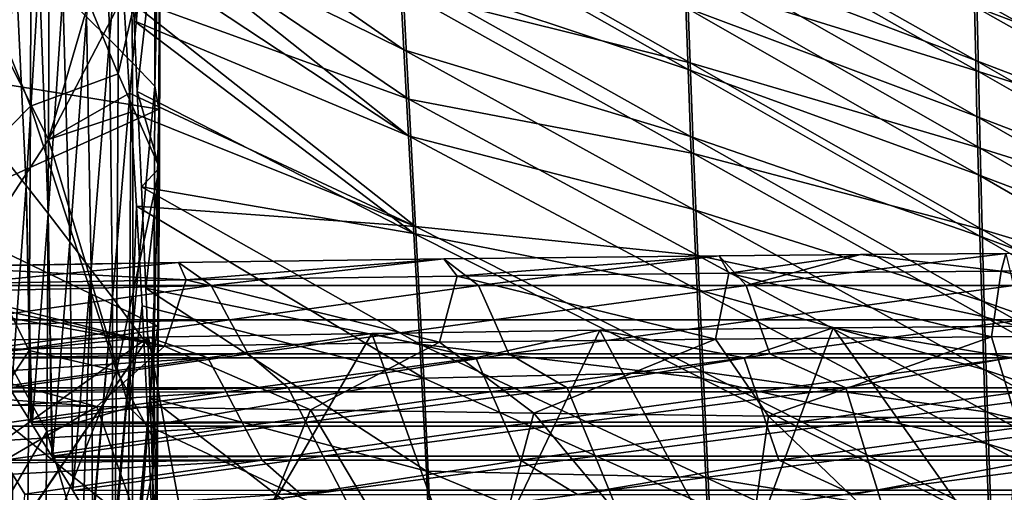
# Model space of a CAD drawing. Header units: millimetres. Extents: x -350 to 350, y 0 to 877.
# Tile 34 of 63: x -242 to -99, y 423 to 491. Entities that reach past the tile are written whole.
import ezdxf

# ---------------------------------------------------------------- set-up
doc = ezdxf.new("R2010")
doc.units = ezdxf.units.MM
doc.header["$LTSCALE"] = 41.718519
for name, color, linetype in [('1', 7, 'CONTINUOUS'), ('10', 7, 'CONTINUOUS'), ('2', 7, 'CONTINUOUS'), ('25', 7, 'CONTINUOUS'), ('26', 7, 'CONTINUOUS'), ('27', 7, 'CONTINUOUS'), ('28', 7, 'CONTINUOUS'), ('40', 7, 'CONTINUOUS'), ('44', 7, 'CONTINUOUS'), ('48', 7, 'CONTINUOUS'), ('6', 7, 'CONTINUOUS')]:
    doc.layers.add(name, color=color, linetype=linetype)

msp = doc.modelspace()

# ---------------------------------------------------------------- linework, layer by layer
at = {"layer": '1', "linetype": 'Continuous'}
for points in [[(-227.47, 526.69, -484.55), (-227.54, 483.62, -476.1), (-240.18, 514.36, -486.16), (-227.47, 526.69, -484.55)], [(-227.47, 526.69, -484.55), (-221.41, 510.29, -468.9), (-227.54, 483.62, -476.1), (-227.47, 526.69, -484.55)], [(-237.51, 516.38, -450.95), (-237.64, 474.05, -443.37), (-227.57, 508.58, -453.56), (-237.51, 516.38, -450.95)], [(-240.18, 514.36, -486.16), (-227.54, 483.62, -476.1), (-240.26, 478.9, -479.51), (-240.18, 514.36, -486.16)], [(-221.41, 510.29, -468.9), (-221.53, 469.94, -461.76), (-227.54, 483.62, -476.1), (-221.41, 510.29, -468.9)], [(-225.21, 491.31, -452.87), (-221.41, 510.29, -468.9), (-225.63, 501.24, -454.13), (-225.21, 491.31, -452.87)], [(-224.77, 481.04, -451.77), (-221.41, 510.29, -468.9), (-225.21, 491.31, -452.87), (-224.77, 481.04, -451.77)], [(-221.53, 469.94, -461.76), (-221.41, 510.29, -468.9), (-224.77, 481.04, -451.77), (-221.53, 469.94, -461.76)], [(-227.57, 508.58, -453.56), (-237.64, 474.05, -443.37), (-226.74, 494.99, -451.81), (-227.57, 508.58, -453.56)], [(-226.74, 494.99, -451.81), (-237.64, 474.05, -443.37), (-225.87, 480.8, -450.34), (-226.74, 494.99, -451.81)], [(-227.54, 483.62, -476.1), (-227.77, 440.41, -469.71), (-240.26, 478.9, -479.51), (-227.54, 483.62, -476.1)], [(-227.54, 483.62, -476.1), (-221.53, 469.94, -461.76), (-227.77, 440.41, -469.71), (-227.54, 483.62, -476.1)], [(-225.87, 480.8, -450.34), (-237.64, 474.05, -443.37), (-225.7, 478.03, -450.1), (-225.87, 480.8, -450.34)], [(-224.15, 467.19, -450.61), (-221.53, 469.94, -461.76), (-224.77, 481.04, -451.77), (-224.15, 467.19, -450.61)], [(-240.26, 478.9, -479.51), (-227.77, 440.41, -469.71), (-240.45, 443.35, -474.26), (-240.26, 478.9, -479.51)], [(-225.7, 478.03, -450.1), (-237.64, 474.05, -443.37), (-225.93, 435.07, -444.2), (-225.7, 478.03, -450.1)], [(-225.7, 478.03, -450.1), (-225.93, 435.07, -444.2), (-224.88, 464.37, -449.12), (-225.7, 478.03, -450.1)], [(-237.64, 474.05, -443.37), (-237.91, 431.59, -437.72), (-225.93, 435.07, -444.2), (-237.64, 474.05, -443.37)], [(-221.53, 469.94, -461.76), (-221.79, 429.46, -456.39), (-227.77, 440.41, -469.71), (-221.53, 469.94, -461.76)], [(-223.5, 452.43, -449.81), (-221.53, 469.94, -461.76), (-224.15, 467.19, -450.61), (-223.5, 452.43, -449.81)], [(-222.86, 436.46, -449.5), (-221.53, 469.94, -461.76), (-223.5, 452.43, -449.81), (-222.86, 436.46, -449.5)], [(-221.79, 429.46, -456.39), (-221.53, 469.94, -461.76), (-222.86, 436.46, -449.5), (-221.79, 429.46, -456.39)], [(-224.88, 464.37, -449.12), (-225.93, 435.07, -444.2), (-224.05, 449.87, -448.5), (-224.88, 464.37, -449.12)], [(-224.05, 449.87, -448.5), (-225.93, 435.07, -444.2), (-223.16, 432.39, -448.37), (-224.05, 449.87, -448.5)], [(-240.45, 443.35, -474.26), (-227.77, 440.41, -469.71), (-240.75, 407.7, -470.42), (-240.45, 443.35, -474.26)], [(-227.77, 440.41, -469.71), (-228.15, 397.06, -465.37), (-240.75, 407.7, -470.42), (-227.77, 440.41, -469.71)], [(-227.77, 440.41, -469.71), (-221.79, 429.46, -456.39), (-228.15, 397.06, -465.37), (-227.77, 440.41, -469.71)], [(-222.3, 418.75, -449.88), (-221.79, 429.46, -456.39), (-222.86, 436.46, -449.5), (-222.3, 418.75, -449.88)], [(-225.93, 435.07, -444.2), (-237.91, 431.59, -437.72), (-226.33, 392.14, -440.25), (-225.93, 435.07, -444.2)], [(-225.93, 435.07, -444.2), (-226.33, 392.14, -440.25), (-223.16, 432.39, -448.37), (-225.93, 435.07, -444.2)], [(-237.91, 431.59, -437.72), (-238.33, 388.98, -433.98), (-226.33, 392.14, -440.25), (-237.91, 431.59, -437.72)], [(-223.16, 432.39, -448.37), (-226.33, 392.14, -440.25), (-222.4, 412.61, -449.12), (-223.16, 432.39, -448.37)], [(-221.79, 429.46, -456.39), (-222.16, 388.87, -452.46), (-228.15, 397.06, -465.37), (-221.79, 429.46, -456.39)], [(-222.07, 404.51, -450.79), (-221.79, 429.46, -456.39), (-222.3, 418.75, -449.88), (-222.07, 404.51, -450.79)], [(-222.16, 388.87, -452.46), (-221.79, 429.46, -456.39), (-222.07, 404.51, -450.79), (-222.16, 388.87, -452.46)]]:
    msp.add_3dface(points, dxfattribs=at)
at = {"layer": '10', "linetype": 'Continuous'}
for points in [[(-225.85, 506.85, -454.92), (-226.17, 515.04, -456.18), (-185.96, 487.08, -463.98), (-225.85, 506.85, -454.92)], [(-185.96, 487.08, -463.98), (-226.17, 515.04, -456.18), (-186.54, 498.25, -465.54), (-185.96, 487.08, -463.98)], [(-145.27, 501.72, -476.46), (-145.53, 509.68, -477.82), (-102.8, 485.56, -481.77), (-145.27, 501.72, -476.46)], [(-102.8, 485.56, -481.77), (-145.53, 509.68, -477.82), (-102.96, 493.41, -483.01), (-102.8, 485.56, -481.77)], [(-186.54, 498.25, -465.54), (-187.04, 508.31, -467.11), (-144.64, 484.22, -473.74), (-186.54, 498.25, -465.54)], [(-144.64, 484.22, -473.74), (-187.04, 508.31, -467.11), (-144.97, 493.26, -475.1), (-144.64, 484.22, -473.74)], [(-103.11, 501.02, -484.27), (-103.25, 508.4, -485.55), (-60.27, 485.08, -486.92), (-103.11, 501.02, -484.27)], [(-60.27, 485.08, -486.92), (-103.25, 508.4, -485.55), (-60.34, 492.82, -488.15), (-60.27, 485.08, -486.92)], [(-225.63, 501.24, -454.13), (-225.85, 506.85, -454.92), (-185.3, 474.57, -462.46), (-225.63, 501.24, -454.13)], [(-185.3, 474.57, -462.46), (-225.85, 506.85, -454.92), (-185.96, 487.08, -463.98), (-185.3, 474.57, -462.46)], [(-144.97, 493.26, -475.1), (-145.27, 501.72, -476.46), (-102.61, 477.41, -480.55), (-144.97, 493.26, -475.1)], [(-102.61, 477.41, -480.55), (-145.27, 501.72, -476.46), (-102.8, 485.56, -481.77), (-102.61, 477.41, -480.55)], [(-225.21, 491.31, -452.87), (-225.63, 501.24, -454.13), (-185.3, 474.57, -462.46), (-225.21, 491.31, -452.87)], [(-102.96, 493.41, -483.01), (-103.11, 501.02, -484.27), (-60.19, 477.23, -485.74), (-102.96, 493.41, -483.01)], [(-60.19, 477.23, -485.74), (-103.11, 501.02, -484.27), (-60.27, 485.08, -486.92), (-60.19, 477.23, -485.74)], [(-185.96, 487.08, -463.98), (-186.54, 498.25, -465.54), (-144.26, 474.48, -472.39), (-185.96, 487.08, -463.98)], [(-144.26, 474.48, -472.39), (-186.54, 498.25, -465.54), (-144.64, 484.22, -473.74), (-144.26, 474.48, -472.39)], [(-144.64, 484.22, -473.74), (-144.97, 493.26, -475.1), (-102.41, 468.92, -479.36), (-144.64, 484.22, -473.74)], [(-102.41, 468.92, -479.36), (-144.97, 493.26, -475.1), (-102.61, 477.41, -480.55), (-102.41, 468.92, -479.36)], [(-102.8, 485.56, -481.77), (-102.96, 493.41, -483.01), (-60.11, 469.25, -484.59), (-102.8, 485.56, -481.77)], [(-60.11, 469.25, -484.59), (-102.96, 493.41, -483.01), (-60.19, 477.23, -485.74), (-60.11, 469.25, -484.59)], [(-224.77, 481.04, -451.77), (-225.21, 491.31, -452.87), (-184.53, 460.41, -461.05), (-224.77, 481.04, -451.77)], [(-184.53, 460.41, -461.05), (-225.21, 491.31, -452.87), (-185.3, 474.57, -462.46), (-184.53, 460.41, -461.05)], [(-185.3, 474.57, -462.46), (-185.96, 487.08, -463.98), (-143.82, 463.88, -471.06), (-185.3, 474.57, -462.46)], [(-143.82, 463.88, -471.06), (-185.96, 487.08, -463.98), (-144.26, 474.48, -472.39), (-143.82, 463.88, -471.06)], [(-102.61, 477.41, -480.55), (-102.8, 485.56, -481.77), (-60.01, 461.12, -483.49), (-102.61, 477.41, -480.55)], [(-60.01, 461.12, -483.49), (-102.8, 485.56, -481.77), (-60.11, 469.25, -484.59), (-60.01, 461.12, -483.49)], [(-144.26, 474.48, -472.39), (-144.64, 484.22, -473.74), (-102.18, 460.01, -478.19), (-144.26, 474.48, -472.39)], [(-102.18, 460.01, -478.19), (-144.64, 484.22, -473.74), (-102.41, 468.92, -479.36), (-102.18, 460.01, -478.19)], [(-224.15, 467.19, -450.61), (-224.77, 481.04, -451.77), (-184.53, 460.41, -461.05), (-224.15, 467.19, -450.61)], [(-102.41, 468.92, -479.36), (-102.61, 477.41, -480.55), (-59.9, 452.82, -482.44), (-102.41, 468.92, -479.36)], [(-59.9, 452.82, -482.44), (-102.61, 477.41, -480.55), (-60.01, 461.12, -483.49), (-59.9, 452.82, -482.44)], [(-184.53, 460.41, -461.05), (-185.3, 474.57, -462.46), (-143.31, 452.24, -469.78), (-184.53, 460.41, -461.05)], [(-143.31, 452.24, -469.78), (-185.3, 474.57, -462.46), (-143.82, 463.88, -471.06), (-143.31, 452.24, -469.78)], [(-143.82, 463.88, -471.06), (-144.26, 474.48, -472.39), (-101.91, 450.6, -477.06), (-143.82, 463.88, -471.06)], [(-101.91, 450.6, -477.06), (-144.26, 474.48, -472.39), (-102.18, 460.01, -478.19), (-101.91, 450.6, -477.06)], [(-102.18, 460.01, -478.19), (-102.41, 468.92, -479.36), (-59.79, 444.31, -481.43), (-102.18, 460.01, -478.19)], [(-59.79, 444.31, -481.43), (-102.41, 468.92, -479.36), (-59.9, 452.82, -482.44), (-59.79, 444.31, -481.43)], [(-223.5, 452.43, -449.81), (-224.15, 467.19, -450.61), (-183.65, 444.27, -459.87), (-223.5, 452.43, -449.81)], [(-183.65, 444.27, -459.87), (-224.15, 467.19, -450.61), (-184.53, 460.41, -461.05), (-183.65, 444.27, -459.87)], [(-143.31, 452.24, -469.78), (-143.82, 463.88, -471.06), (-101.6, 440.59, -475.96), (-143.31, 452.24, -469.78)], [(-101.6, 440.59, -475.96), (-143.82, 463.88, -471.06), (-101.91, 450.6, -477.06), (-101.6, 440.59, -475.96)], [(-183.65, 444.27, -459.87), (-184.53, 460.41, -461.05), (-142.72, 439.33, -468.59), (-183.65, 444.27, -459.87)], [(-142.72, 439.33, -468.59), (-184.53, 460.41, -461.05), (-143.31, 452.24, -469.78), (-142.72, 439.33, -468.59)], [(-101.91, 450.6, -477.06), (-102.18, 460.01, -478.19), (-59.65, 435.56, -480.46), (-101.91, 450.6, -477.06)], [(-59.65, 435.56, -480.46), (-102.18, 460.01, -478.19), (-59.79, 444.31, -481.43), (-59.65, 435.56, -480.46)], [(-222.86, 436.46, -449.5), (-223.5, 452.43, -449.81), (-182.69, 425.83, -459.14), (-222.86, 436.46, -449.5)], [(-182.69, 425.83, -459.14), (-223.5, 452.43, -449.81), (-183.65, 444.27, -459.87), (-182.69, 425.83, -459.14)], [(-142.72, 439.33, -468.59), (-143.31, 452.24, -469.78), (-101.25, 429.85, -474.92), (-142.72, 439.33, -468.59)], [(-101.25, 429.85, -474.92), (-143.31, 452.24, -469.78), (-101.6, 440.59, -475.96), (-101.25, 429.85, -474.92)], [(-101.6, 440.59, -475.96), (-101.91, 450.6, -477.06), (-59.5, 426.52, -479.55), (-101.6, 440.59, -475.96)], [(-59.5, 426.52, -479.55), (-101.91, 450.6, -477.06), (-59.65, 435.56, -480.46), (-59.5, 426.52, -479.55)], [(-182.69, 425.83, -459.14), (-183.65, 444.27, -459.87), (-142.04, 424.89, -467.58), (-182.69, 425.83, -459.14)], [(-142.04, 424.89, -467.58), (-183.65, 444.27, -459.87), (-142.72, 439.33, -468.59), (-142.04, 424.89, -467.58)], [(-101.25, 429.85, -474.92), (-101.6, 440.59, -475.96), (-59.32, 417.13, -478.69), (-101.25, 429.85, -474.92)], [(-59.32, 417.13, -478.69), (-101.6, 440.59, -475.96), (-59.5, 426.52, -479.55), (-59.32, 417.13, -478.69)], [(-142.04, 424.89, -467.58), (-142.72, 439.33, -468.59), (-100.84, 418.2, -473.96), (-142.04, 424.89, -467.58)], [(-100.84, 418.2, -473.96), (-142.72, 439.33, -468.59), (-101.25, 429.85, -474.92), (-100.84, 418.2, -473.96)], [(-222.3, 418.75, -449.88), (-222.86, 436.46, -449.5), (-181.79, 404.94, -459.19), (-222.3, 418.75, -449.88)], [(-181.79, 404.94, -459.19), (-222.86, 436.46, -449.5), (-182.69, 425.83, -459.14), (-181.79, 404.94, -459.19)], [(-100.84, 418.2, -473.96), (-101.25, 429.85, -474.92), (-59.12, 407.3, -477.89), (-100.84, 418.2, -473.96)], [(-59.12, 407.3, -477.89), (-101.25, 429.85, -474.92), (-59.32, 417.13, -478.69), (-59.12, 407.3, -477.89)], [(-181.79, 404.94, -459.19), (-182.69, 425.83, -459.14), (-141.3, 408.68, -466.86), (-181.79, 404.94, -459.19)], [(-141.3, 408.68, -466.86), (-182.69, 425.83, -459.14), (-142.04, 424.89, -467.58), (-141.3, 408.68, -466.86)], [(-141.3, 408.68, -466.86), (-142.04, 424.89, -467.58), (-100.36, 405.48, -473.13), (-141.3, 408.68, -466.86)], [(-100.36, 405.48, -473.13), (-142.04, 424.89, -467.58), (-100.84, 418.2, -473.96), (-100.36, 405.48, -473.13)]]:
    msp.add_3dface(points, dxfattribs=at)
at = {"layer": '2', "linetype": 'Continuous'}
for points in [[(-237.64, 474.05, -443.37), (-237.51, 516.38, -450.95), (-250.26, 499.07, -451.83), (-237.64, 474.05, -443.37)], [(-240.18, 514.36, -486.16), (-240.26, 478.9, -479.51), (-252.13, 508.41, -478.77), (-240.18, 514.36, -486.16)], [(-252.13, 508.41, -478.77), (-240.26, 478.9, -479.51), (-252.26, 466.81, -471.45), (-252.13, 508.41, -478.77)], [(-237.64, 474.05, -443.37), (-250.26, 499.07, -451.83), (-250.45, 454.42, -444.71), (-237.64, 474.05, -443.37)], [(-240.26, 478.9, -479.51), (-240.45, 443.35, -474.26), (-252.26, 466.81, -471.45), (-240.26, 478.9, -479.51)], [(-237.91, 431.59, -437.72), (-237.64, 474.05, -443.37), (-250.45, 454.42, -444.71), (-237.91, 431.59, -437.72)], [(-252.26, 466.81, -471.45), (-240.45, 443.35, -474.26), (-252.54, 425.08, -466.04), (-252.26, 466.81, -471.45)], [(-237.91, 431.59, -437.72), (-250.45, 454.42, -444.71), (-250.81, 409.62, -439.72), (-237.91, 431.59, -437.72)], [(-240.45, 443.35, -474.26), (-240.75, 407.7, -470.42), (-252.54, 425.08, -466.04), (-240.45, 443.35, -474.26)], [(-238.33, 388.98, -433.98), (-237.91, 431.59, -437.72), (-250.81, 409.62, -439.72), (-238.33, 388.98, -433.98)], [(-252.54, 425.08, -466.04), (-240.75, 407.7, -470.42), (-252.96, 383.22, -462.54), (-252.54, 425.08, -466.04)]]:
    msp.add_3dface(points, dxfattribs=at)
at = {"layer": '25', "linetype": 'Continuous'}
for points in [[(-180.14, 456.71, -12.93), (-140.13, 457.14, -9.38), (-175.11, 452.81, -44.65), (-180.14, 456.71, -12.93)], [(-175.11, 452.81, -44.65), (-140.13, 457.14, -9.38), (-136.2, 452.81, -44.65), (-175.11, 452.81, -44.65)], [(-140.13, 457.14, -9.38), (-119.56, 457.32, -7.95), (-136.2, 452.81, -44.65), (-140.13, 457.14, -9.38)], [(-119.56, 457.32, -7.95), (-98.39, 457.47, -6.74), (-136.2, 452.81, -44.65), (-119.56, 457.32, -7.95)], [(-136.2, 452.81, -44.65), (-98.39, 457.47, -6.74), (-97.28, 452.81, -44.65), (-136.2, 452.81, -44.65)], [(-254.68, 455.53, -22.55), (-218.74, 456.16, -17.39), (-252.9, 452.81, -44.67), (-254.68, 455.53, -22.55)], [(-252.9, 452.81, -44.67), (-218.74, 456.16, -17.39), (-214.02, 452.81, -44.65), (-252.9, 452.81, -44.67)], [(-218.74, 456.16, -17.39), (-180.14, 456.71, -12.93), (-214.02, 452.81, -44.65), (-218.74, 456.16, -17.39)], [(-214.02, 452.81, -44.65), (-180.14, 456.71, -12.93), (-175.11, 452.81, -44.65), (-214.02, 452.81, -44.65)], [(-252.9, 452.81, -44.67), (-214.02, 452.81, -44.65), (-252.35, 451.97, -51.54), (-252.9, 452.81, -44.67)], [(-252.35, 451.97, -51.54), (-214.02, 452.81, -44.65), (-249.67, 447.84, -85.11), (-252.35, 451.97, -51.54)], [(-249.67, 447.84, -85.11), (-214.02, 452.81, -44.65), (-211.32, 447.85, -85.06), (-249.67, 447.84, -85.11)], [(-214.02, 452.81, -44.65), (-175.11, 452.81, -44.65), (-211.32, 447.85, -85.06), (-214.02, 452.81, -44.65)], [(-211.32, 447.85, -85.06), (-175.11, 452.81, -44.65), (-172.9, 447.85, -85.06), (-211.32, 447.85, -85.06)], [(-175.11, 452.81, -44.65), (-136.2, 452.81, -44.65), (-172.9, 447.85, -85.06), (-175.11, 452.81, -44.65)], [(-172.9, 447.85, -85.06), (-136.2, 452.81, -44.65), (-134.48, 447.85, -85.06), (-172.9, 447.85, -85.06)], [(-136.2, 452.81, -44.65), (-97.28, 452.81, -44.65), (-134.48, 447.85, -85.06), (-136.2, 452.81, -44.65)], [(-134.48, 447.85, -85.06), (-97.28, 452.81, -44.65), (-96.06, 447.85, -85.06), (-134.48, 447.85, -85.06)], [(-249.67, 447.84, -85.11), (-211.32, 447.85, -85.06), (-249.21, 447.12, -90.98), (-249.67, 447.84, -85.11)], [(-249.21, 447.12, -90.98), (-211.32, 447.85, -85.06), (-246.49, 442.88, -125.54), (-249.21, 447.12, -90.98)], [(-246.49, 442.88, -125.54), (-211.32, 447.85, -85.06), (-208.62, 442.89, -125.47), (-246.49, 442.88, -125.54)], [(-211.32, 447.85, -85.06), (-172.9, 447.85, -85.06), (-208.62, 442.89, -125.47), (-211.32, 447.85, -85.06)], [(-208.62, 442.89, -125.47), (-172.9, 447.85, -85.06), (-170.69, 442.89, -125.47), (-208.62, 442.89, -125.47)], [(-172.9, 447.85, -85.06), (-134.48, 447.85, -85.06), (-170.69, 442.89, -125.47), (-172.9, 447.85, -85.06)], [(-170.69, 442.89, -125.47), (-134.48, 447.85, -85.06), (-132.76, 442.89, -125.47), (-170.69, 442.89, -125.47)], [(-134.48, 447.85, -85.06), (-96.06, 447.85, -85.06), (-132.76, 442.89, -125.47), (-134.48, 447.85, -85.06)], [(-132.76, 442.89, -125.47), (-96.06, 447.85, -85.06), (-94.83, 442.89, -125.47), (-132.76, 442.89, -125.47)], [(-246.49, 442.88, -125.54), (-208.62, 442.89, -125.47), (-246.11, 442.28, -130.4), (-246.49, 442.88, -125.54)], [(-246.11, 442.28, -130.4), (-208.62, 442.89, -125.47), (-243.36, 437.93, -165.89), (-246.11, 442.28, -130.4)], [(-243.36, 437.93, -165.89), (-208.62, 442.89, -125.47), (-202.8, 437.93, -165.89), (-243.36, 437.93, -165.89)], [(-208.62, 442.89, -125.47), (-170.69, 442.89, -125.47), (-202.8, 437.93, -165.89), (-208.62, 442.89, -125.47)], [(-202.8, 437.93, -165.89), (-170.69, 442.89, -125.47), (-162.24, 437.93, -165.89), (-202.8, 437.93, -165.89)], [(-170.69, 442.89, -125.47), (-132.76, 442.89, -125.47), (-162.24, 437.93, -165.89), (-170.69, 442.89, -125.47)], [(-162.24, 437.93, -165.89), (-132.76, 442.89, -125.47), (-121.68, 437.93, -165.89), (-162.24, 437.93, -165.89)], [(-132.76, 442.89, -125.47), (-94.83, 442.89, -125.47), (-121.68, 437.93, -165.89), (-132.76, 442.89, -125.47)], [(-121.68, 437.93, -165.89), (-94.83, 442.89, -125.47), (-81.12, 437.93, -165.89), (-121.68, 437.93, -165.89)], [(-243.36, 437.93, -165.89), (-202.8, 437.93, -165.89), (-243.06, 437.45, -169.75), (-243.36, 437.93, -165.89)], [(-243.06, 437.45, -169.75), (-202.8, 437.93, -165.89), (-240.25, 432.94, -206.51), (-243.06, 437.45, -169.75)], [(-240.25, 432.94, -206.51), (-202.8, 437.93, -165.89), (-200.25, 432.96, -206.3), (-240.25, 432.94, -206.51)], [(-202.8, 437.93, -165.89), (-162.24, 437.93, -165.89), (-200.25, 432.96, -206.3), (-202.8, 437.93, -165.89)], [(-200.25, 432.96, -206.3), (-162.24, 437.93, -165.89), (-160.2, 432.96, -206.3), (-200.25, 432.96, -206.3)], [(-162.24, 437.93, -165.89), (-121.68, 437.93, -165.89), (-160.2, 432.96, -206.3), (-162.24, 437.93, -165.89)], [(-160.2, 432.96, -206.3), (-121.68, 437.93, -165.89), (-120.15, 432.96, -206.3), (-160.2, 432.96, -206.3)], [(-121.68, 437.93, -165.89), (-81.12, 437.93, -165.89), (-120.15, 432.96, -206.3), (-121.68, 437.93, -165.89)], [(-120.15, 432.96, -206.3), (-81.12, 437.93, -165.89), (-80.1, 432.96, -206.3), (-120.15, 432.96, -206.3)], [(-240.25, 432.94, -206.51), (-200.25, 432.96, -206.3), (-240.05, 432.62, -209.12), (-240.25, 432.94, -206.51)], [(-240.05, 432.62, -209.12), (-200.25, 432.96, -206.3), (-237.18, 427.97, -246.97), (-240.05, 432.62, -209.12)], [(-237.18, 427.97, -246.97), (-200.25, 432.96, -206.3), (-197.7, 428, -246.71), (-237.18, 427.97, -246.97)], [(-200.25, 432.96, -206.3), (-160.2, 432.96, -206.3), (-197.7, 428, -246.71), (-200.25, 432.96, -206.3)], [(-197.7, 428, -246.71), (-160.2, 432.96, -206.3), (-158.16, 428, -246.71), (-197.7, 428, -246.71)], [(-160.2, 432.96, -206.3), (-120.15, 432.96, -206.3), (-158.16, 428, -246.71), (-160.2, 432.96, -206.3)], [(-158.16, 428, -246.71), (-120.15, 432.96, -206.3), (-118.62, 428, -246.71), (-158.16, 428, -246.71)], [(-120.15, 432.96, -206.3), (-80.1, 432.96, -206.3), (-118.62, 428, -246.71), (-120.15, 432.96, -206.3)], [(-118.62, 428, -246.71), (-80.1, 432.96, -206.3), (-79.08, 428, -246.71), (-118.62, 428, -246.71)], [(-237.18, 427.97, -246.97), (-197.7, 428, -246.71), (-237.07, 427.8, -248.33), (-237.18, 427.97, -246.97)], [(-237.07, 427.8, -248.33), (-197.7, 428, -246.71), (-234.14, 423.01, -287.36), (-237.07, 427.8, -248.33)], [(-234.14, 423.01, -287.36), (-197.7, 428, -246.71), (-195.14, 423.03, -287.25), (-234.14, 423.01, -287.36)], [(-197.7, 428, -246.71), (-158.16, 428, -246.71), (-195.14, 423.03, -287.25), (-197.7, 428, -246.71)], [(-195.14, 423.03, -287.25), (-158.16, 428, -246.71), (-156.11, 423.03, -287.25), (-195.14, 423.03, -287.25)], [(-158.16, 428, -246.71), (-118.62, 428, -246.71), (-156.11, 423.03, -287.25), (-158.16, 428, -246.71)], [(-156.11, 423.03, -287.25), (-118.62, 428, -246.71), (-117.09, 423.03, -287.25), (-156.11, 423.03, -287.25)], [(-118.62, 428, -246.71), (-79.08, 428, -246.71), (-117.09, 423.03, -287.25), (-118.62, 428, -246.71)], [(-117.09, 423.03, -287.25), (-79.08, 428, -246.71), (-78.06, 423.03, -287.25), (-117.09, 423.03, -287.25)], [(-234.14, 423.01, -287.36), (-195.14, 423.03, -287.25), (-232.57, 420.43, -308.36), (-234.14, 423.01, -287.36)], [(-232.57, 420.43, -308.36), (-195.14, 423.03, -287.25), (-231.24, 418.23, -326.31), (-232.57, 420.43, -308.36)], [(-231.24, 418.23, -326.31), (-195.14, 423.03, -287.25), (-231.15, 418.08, -327.5), (-231.24, 418.23, -326.31)], [(-231.15, 418.08, -327.5), (-195.14, 423.03, -287.25), (-192.63, 418.08, -327.54), (-231.15, 418.08, -327.5)], [(-195.14, 423.03, -287.25), (-156.11, 423.03, -287.25), (-192.63, 418.08, -327.54), (-195.14, 423.03, -287.25)], [(-192.63, 418.08, -327.54), (-156.11, 423.03, -287.25), (-154.11, 418.08, -327.54), (-192.63, 418.08, -327.54)], [(-156.11, 423.03, -287.25), (-117.09, 423.03, -287.25), (-154.11, 418.08, -327.54), (-156.11, 423.03, -287.25)], [(-154.11, 418.08, -327.54), (-117.09, 423.03, -287.25), (-115.58, 418.08, -327.54), (-154.11, 418.08, -327.54)], [(-117.09, 423.03, -287.25), (-78.06, 423.03, -287.25), (-115.58, 418.08, -327.54), (-117.09, 423.03, -287.25)], [(-115.58, 418.08, -327.54), (-78.06, 423.03, -287.25), (-77.05, 418.08, -327.54), (-115.58, 418.08, -327.54)]]:
    msp.add_3dface(points, dxfattribs=at)
at = {"layer": '26', "linetype": 'Continuous'}
for points in [[(-260.66, 435.7, -0.81), (-255.18, 420.91), (-230.64, 435.24, 3.62), (-260.66, 435.7, -0.81)], [(-255.18, 420.91), (-216.09, 393.99, 2.75), (-230.64, 435.24, 3.62), (-255.18, 420.91)], [(-230.64, 435.24, 3.62), (-216.09, 393.99, 2.75), (-199.54, 434.75, 7.44), (-230.64, 435.24, 3.62)], [(-216.09, 393.99, 2.75), (-177.01, 396.81, 5.05), (-199.54, 434.75, 7.44), (-216.09, 393.99, 2.75)], [(-199.54, 434.75, 7.44), (-177.01, 396.81, 5.05), (-167.05, 434.26, 10.68), (-199.54, 434.75, 7.44)], [(-177.01, 396.81, 5.05), (-137.81, 399.07, 6.9), (-167.05, 434.26, 10.68), (-177.01, 396.81, 5.05)], [(-167.05, 434.26, 10.68), (-137.81, 399.07, 6.9), (-132.91, 433.81, 13.32), (-167.05, 434.26, 10.68)], [(-137.81, 399.07, 6.9), (-98.51, 400.76, 8.28), (-132.91, 433.81, 13.32), (-137.81, 399.07, 6.9)], [(-132.91, 433.81, 13.32), (-98.51, 400.76, 8.28), (-96.92, 433.42, 15.35), (-132.91, 433.81, 13.32)]]:
    msp.add_3dface(points, dxfattribs=at)
at = {"layer": '27', "linetype": 'Continuous'}
for points in [[(-88.86, 446.95, 6.38), (-98.28, 411.03, -1.83), (-123.52, 446.67, 4.11), (-88.86, 446.95, 6.38)], [(-190.64, 445.85, -2.57), (-215.41, 403.17, -8.69), (-223.11, 445.31, -6.97), (-190.64, 445.85, -2.57)], [(-176.52, 406.42, -5.88), (-215.41, 403.17, -8.69), (-190.64, 445.85, -2.57), (-176.52, 406.42, -5.88)], [(-157.46, 446.3, 1.12), (-176.52, 406.42, -5.88), (-190.64, 445.85, -2.57), (-157.46, 446.3, 1.12)], [(-137.46, 409.05, -3.58), (-176.52, 406.42, -5.88), (-157.46, 446.3, 1.12), (-137.46, 409.05, -3.58)], [(-123.52, 446.67, 4.11), (-137.46, 409.05, -3.58), (-157.46, 446.3, 1.12), (-123.52, 446.67, 4.11)], [(-98.28, 411.03, -1.83), (-137.46, 409.05, -3.58), (-123.52, 446.67, 4.11), (-98.28, 411.03, -1.83)], [(-254.97, 444.68, -12.06), (-223.11, 445.31, -6.97), (-254.34, 423.04, -12.03), (-254.97, 444.68, -12.06)], [(-223.11, 445.31, -6.97), (-254.13, 399.56, -12.01), (-254.34, 423.04, -12.03), (-223.11, 445.31, -6.97)], [(-254.13, 399.35, -12.01), (-254.13, 399.56, -12.01), (-223.11, 445.31, -6.97), (-254.13, 399.35, -12.01)], [(-215.41, 403.17, -8.69), (-254.13, 399.35, -12.01), (-223.11, 445.31, -6.97), (-215.41, 403.17, -8.69)]]:
    msp.add_3dface(points, dxfattribs=at)
at = {"layer": '28', "linetype": 'Continuous'}
for points in [[(-88.86, 446.95, 6.38), (-123.52, 446.67, 4.11), (-97.49, 442.29, -31.58), (-88.86, 446.95, 6.38)], [(-190.64, 445.85, -2.57), (-223.11, 445.31, -6.97), (-214.47, 442.29, -31.58), (-190.64, 445.85, -2.57)], [(-175.48, 442.29, -31.58), (-190.64, 445.85, -2.57), (-214.47, 442.29, -31.58), (-175.48, 442.29, -31.58)], [(-157.46, 446.3, 1.12), (-190.64, 445.85, -2.57), (-175.48, 442.29, -31.58), (-157.46, 446.3, 1.12)], [(-136.48, 442.29, -31.58), (-157.46, 446.3, 1.12), (-175.48, 442.29, -31.58), (-136.48, 442.29, -31.58)], [(-123.52, 446.67, 4.11), (-157.46, 446.3, 1.12), (-136.48, 442.29, -31.58), (-123.52, 446.67, 4.11)], [(-97.49, 442.29, -31.58), (-123.52, 446.67, 4.11), (-136.48, 442.29, -31.58), (-97.49, 442.29, -31.58)], [(-223.11, 445.31, -6.97), (-254.97, 444.68, -12.06), (-253.43, 442.28, -31.62), (-223.11, 445.31, -6.97)], [(-214.47, 442.29, -31.58), (-223.11, 445.31, -6.97), (-253.43, 442.28, -31.62), (-214.47, 442.29, -31.58)], [(-253.43, 442.28, -31.62), (-251.89, 439.85, -51.42), (-214.47, 442.29, -31.58), (-253.43, 442.28, -31.62)], [(-250.28, 437.32, -72.08), (-214.47, 442.29, -31.58), (-251.89, 439.85, -51.42), (-250.28, 437.32, -72.08)], [(-211.83, 437.33, -71.99), (-214.47, 442.29, -31.58), (-250.28, 437.32, -72.08), (-211.83, 437.33, -71.99)], [(-175.48, 442.29, -31.58), (-214.47, 442.29, -31.58), (-211.83, 437.33, -71.99), (-175.48, 442.29, -31.58)], [(-173.32, 437.33, -71.99), (-175.48, 442.29, -31.58), (-211.83, 437.33, -71.99), (-173.32, 437.33, -71.99)], [(-136.48, 442.29, -31.58), (-175.48, 442.29, -31.58), (-173.32, 437.33, -71.99), (-136.48, 442.29, -31.58)], [(-134.8, 437.33, -71.99), (-136.48, 442.29, -31.58), (-173.32, 437.33, -71.99), (-134.8, 437.33, -71.99)], [(-97.49, 442.29, -31.58), (-136.48, 442.29, -31.58), (-134.8, 437.33, -71.99), (-97.49, 442.29, -31.58)], [(-96.29, 437.33, -71.99), (-97.49, 442.29, -31.58), (-134.8, 437.33, -71.99), (-96.29, 437.33, -71.99)], [(-250.28, 437.32, -72.08), (-248.85, 435.02, -90.73), (-211.83, 437.33, -71.99), (-250.28, 437.32, -72.08)], [(-247.18, 432.36, -112.45), (-211.83, 437.33, -71.99), (-248.85, 435.02, -90.73), (-247.18, 432.36, -112.45)], [(-209.2, 432.36, -112.4), (-211.83, 437.33, -71.99), (-247.18, 432.36, -112.45), (-209.2, 432.36, -112.4)], [(-173.32, 437.33, -71.99), (-211.83, 437.33, -71.99), (-209.2, 432.36, -112.4), (-173.32, 437.33, -71.99)], [(-171.16, 432.36, -112.4), (-173.32, 437.33, -71.99), (-209.2, 432.36, -112.4), (-171.16, 432.36, -112.4)], [(-134.8, 437.33, -71.99), (-173.32, 437.33, -71.99), (-171.16, 432.36, -112.4), (-134.8, 437.33, -71.99)], [(-133.12, 432.36, -112.4), (-134.8, 437.33, -71.99), (-171.16, 432.36, -112.4), (-133.12, 432.36, -112.4)], [(-96.29, 437.33, -71.99), (-134.8, 437.33, -71.99), (-133.12, 432.36, -112.4), (-96.29, 437.33, -71.99)], [(-95.09, 432.36, -112.4), (-96.29, 437.33, -71.99), (-133.12, 432.36, -112.4), (-95.09, 432.36, -112.4)], [(-247.18, 432.36, -112.45), (-245.84, 430.2, -130.01), (-209.2, 432.36, -112.4), (-247.18, 432.36, -112.45)], [(-244.11, 427.4, -152.82), (-209.2, 432.36, -112.4), (-245.84, 430.2, -130.01), (-244.11, 427.4, -152.82)], [(-206.56, 427.4, -152.82), (-209.2, 432.36, -112.4), (-244.11, 427.4, -152.82), (-206.56, 427.4, -152.82)], [(-171.16, 432.36, -112.4), (-209.2, 432.36, -112.4), (-206.56, 427.4, -152.82), (-171.16, 432.36, -112.4)], [(-169, 427.4, -152.82), (-171.16, 432.36, -112.4), (-206.56, 427.4, -152.82), (-169, 427.4, -152.82)], [(-133.12, 432.36, -112.4), (-171.16, 432.36, -112.4), (-169, 427.4, -152.82), (-133.12, 432.36, -112.4)], [(-131.45, 427.4, -152.82), (-133.12, 432.36, -112.4), (-169, 427.4, -152.82), (-131.45, 427.4, -152.82)], [(-95.09, 432.36, -112.4), (-133.12, 432.36, -112.4), (-131.45, 427.4, -152.82), (-95.09, 432.36, -112.4)], [(-93.89, 427.4, -152.82), (-95.09, 432.36, -112.4), (-131.45, 427.4, -152.82), (-93.89, 427.4, -152.82)], [(-206.56, 427.4, -152.82), (-244.11, 427.4, -152.82), (-243.88, 427.02, -155.91), (-206.56, 427.4, -152.82)], [(-243.88, 427.02, -155.91), (-242.88, 425.39, -169.16), (-206.56, 427.4, -152.82), (-243.88, 427.02, -155.91)], [(-241.08, 422.46, -193.06), (-206.56, 427.4, -152.82), (-242.88, 425.39, -169.16), (-241.08, 422.46, -193.06)], [(-200.91, 422.44, -193.23), (-206.56, 427.4, -152.82), (-241.08, 422.46, -193.06), (-200.91, 422.44, -193.23)], [(-169, 427.4, -152.82), (-206.56, 427.4, -152.82), (-200.91, 422.44, -193.23), (-169, 427.4, -152.82)], [(-160.73, 422.44, -193.23), (-169, 427.4, -152.82), (-200.91, 422.44, -193.23), (-160.73, 422.44, -193.23)], [(-131.45, 427.4, -152.82), (-169, 427.4, -152.82), (-160.73, 422.44, -193.23), (-131.45, 427.4, -152.82)], [(-120.55, 422.44, -193.23), (-131.45, 427.4, -152.82), (-160.73, 422.44, -193.23), (-120.55, 422.44, -193.23)], [(-93.89, 427.4, -152.82), (-131.45, 427.4, -152.82), (-120.55, 422.44, -193.23), (-93.89, 427.4, -152.82)], [(-80.37, 422.44, -193.23), (-93.89, 427.4, -152.82), (-120.55, 422.44, -193.23), (-80.37, 422.44, -193.23)]]:
    msp.add_3dface(points, dxfattribs=at)
at = {"layer": '40', "linetype": 'Continuous'}
for points in [[(-228.77, 488.59, -373.31), (-229.61, 526.05, -379.14), (-232.14, 491.92, -333.5), (-228.77, 488.59, -373.31)], [(-228.77, 488.59, -373.31), (-225.87, 523.37, -419.5), (-229.61, 526.05, -379.14), (-228.77, 488.59, -373.31)], [(-225.45, 485.23, -413.04), (-225.87, 523.37, -419.5), (-228.77, 488.59, -373.31), (-225.45, 485.23, -413.04)], [(-225.45, 485.23, -413.04), (-222.18, 520.67, -459.79), (-225.87, 523.37, -419.5), (-225.45, 485.23, -413.04)], [(-222.18, 481.84, -452.7), (-222.18, 520.67, -459.79), (-225.45, 485.23, -413.04), (-222.18, 481.84, -452.7)], [(-222.18, 481.84, -452.7), (-221.53, 510.04, -464.99), (-222.18, 520.67, -459.79), (-222.18, 481.84, -452.7)], [(-221.6, 478.48, -459.38), (-221.53, 510.04, -464.99), (-222.18, 481.84, -452.7), (-221.6, 478.48, -459.38)], [(-240.91, 467.37, -211.01), (-242.57, 502.09, -213.68), (-244.16, 471.42, -171.41), (-240.91, 467.37, -211.01)], [(-240.91, 467.37, -211.01), (-239.04, 498.7, -253.7), (-242.57, 502.09, -213.68), (-240.91, 467.37, -211.01)], [(-237.71, 463.29, -250.54), (-239.04, 498.7, -253.7), (-240.91, 467.37, -211.01), (-237.71, 463.29, -250.54)], [(-237.71, 463.29, -250.54), (-235.56, 495.29, -293.64), (-239.04, 498.7, -253.7), (-237.71, 463.29, -250.54)], [(-234.55, 459.17, -290), (-235.56, 495.29, -293.64), (-237.71, 463.29, -250.54), (-234.55, 459.17, -290)], [(-234.55, 459.17, -290), (-232.14, 491.92, -333.5), (-235.56, 495.29, -293.64), (-234.55, 459.17, -290)], [(-231.44, 455.09, -329.39), (-232.14, 491.92, -333.5), (-234.55, 459.17, -290), (-231.44, 455.09, -329.39)], [(-231.44, 455.09, -329.39), (-228.77, 488.59, -373.31), (-232.14, 491.92, -333.5), (-231.44, 455.09, -329.39)], [(-228.37, 451.06, -368.73), (-228.77, 488.59, -373.31), (-231.44, 455.09, -329.39), (-228.37, 451.06, -368.73)], [(-228.37, 451.06, -368.73), (-225.45, 485.23, -413.04), (-228.77, 488.59, -373.31), (-228.37, 451.06, -368.73)], [(-225.33, 447, -408.01), (-225.45, 485.23, -413.04), (-228.37, 451.06, -368.73), (-225.33, 447, -408.01)], [(-225.33, 447, -408.01), (-222.18, 481.84, -452.7), (-225.45, 485.23, -413.04), (-225.33, 447, -408.01)], [(-222.33, 442.91, -447.23), (-222.18, 481.84, -452.7), (-225.33, 447, -408.01), (-222.33, 442.91, -447.23)], [(-222.33, 442.91, -447.23), (-221.6, 478.48, -459.38), (-222.18, 481.84, -452.7), (-222.33, 442.91, -447.23)], [(-221.76, 446.89, -454.86), (-221.6, 478.48, -459.38), (-222.33, 442.91, -447.23), (-221.76, 446.89, -454.86)], [(-243.06, 437.45, -169.75), (-240.91, 467.37, -211.01), (-244.16, 471.42, -171.41), (-243.06, 437.45, -169.75)], [(-243.06, 437.45, -169.75), (-240.25, 432.94, -206.51), (-240.91, 467.37, -211.01), (-243.06, 437.45, -169.75)], [(-240.25, 432.94, -206.51), (-240.05, 432.62, -209.12), (-240.91, 467.37, -211.01), (-240.25, 432.94, -206.51)], [(-240.05, 432.62, -209.12), (-237.71, 463.29, -250.54), (-240.91, 467.37, -211.01), (-240.05, 432.62, -209.12)], [(-240.05, 432.62, -209.12), (-237.18, 427.97, -246.97), (-237.71, 463.29, -250.54), (-240.05, 432.62, -209.12)], [(-237.18, 427.97, -246.97), (-237.07, 427.8, -248.33), (-237.71, 463.29, -250.54), (-237.18, 427.97, -246.97)], [(-237.07, 427.8, -248.33), (-234.55, 459.17, -290), (-237.71, 463.29, -250.54), (-237.07, 427.8, -248.33)], [(-237.07, 427.8, -248.33), (-234.14, 423.01, -287.36), (-234.55, 459.17, -290), (-237.07, 427.8, -248.33)], [(-234.14, 423.01, -287.36), (-231.44, 455.09, -329.39), (-234.55, 459.17, -290), (-234.14, 423.01, -287.36)], [(-234.14, 423.01, -287.36), (-232.57, 420.43, -308.36), (-231.44, 455.09, -329.39), (-234.14, 423.01, -287.36)], [(-232.57, 420.43, -308.36), (-231.24, 418.23, -326.31), (-231.44, 455.09, -329.39), (-232.57, 420.43, -308.36)], [(-231.24, 418.23, -326.31), (-228.37, 451.06, -368.73), (-231.44, 455.09, -329.39), (-231.24, 418.23, -326.31)], [(-231.24, 418.23, -326.31), (-231.15, 418.08, -327.5), (-228.37, 451.06, -368.73), (-231.24, 418.23, -326.31)], [(-231.15, 418.08, -327.5), (-228.36, 413.45, -365.25), (-228.37, 451.06, -368.73), (-231.15, 418.08, -327.5)], [(-228.36, 413.45, -365.25), (-225.33, 447, -408.01), (-228.37, 451.06, -368.73), (-228.36, 413.45, -365.25)], [(-228.36, 413.45, -365.25), (-228.17, 413.13, -367.84), (-225.33, 447, -408.01), (-228.36, 413.45, -365.25)], [(-228.17, 413.13, -367.84), (-225.49, 408.66, -404.23), (-225.33, 447, -408.01), (-228.17, 413.13, -367.84)], [(-225.49, 408.66, -404.23), (-222.33, 442.91, -447.23), (-225.33, 447, -408.01), (-225.49, 408.66, -404.23)], [(-222, 415.27, -451.42), (-221.76, 446.89, -454.86), (-222.33, 442.91, -447.23), (-222, 415.27, -451.42)], [(-225.49, 408.66, -404.23), (-225.19, 408.17, -408.24), (-222.33, 442.91, -447.23), (-225.49, 408.66, -404.23)], [(-225.19, 408.17, -408.24), (-222.63, 403.86, -443.34), (-222.33, 442.91, -447.23), (-225.19, 408.17, -408.24)], [(-222.63, 403.86, -443.34), (-222, 415.27, -451.42), (-222.33, 442.91, -447.23), (-222.63, 403.86, -443.34)], [(-241.08, 422.46, -193.06), (-242.88, 425.39, -169.16), (-242.75, 393.84, -168.32), (-241.08, 422.46, -193.06)]]:
    msp.add_3dface(points, dxfattribs=at)
at = {"layer": '44', "linetype": 'Continuous'}
for points in [[(-255.29, 483.92, -468.92), (-255.09, 514.08, -474.92), (-221.53, 510.04, -464.99), (-255.29, 483.92, -468.92)], [(-255.29, 483.92, -468.92), (-221.53, 510.04, -464.99), (-221.6, 478.48, -459.38), (-255.29, 483.92, -468.92)], [(-255.47, 463.16, -465.37), (-255.29, 483.92, -468.92), (-221.6, 478.48, -459.38), (-255.47, 463.16, -465.37)], [(-255.47, 463.16, -465.37), (-221.6, 478.48, -459.38), (-221.76, 446.89, -454.86), (-255.47, 463.16, -465.37)], [(-255.68, 442.38, -462.3), (-255.47, 463.16, -465.37), (-221.76, 446.89, -454.86), (-255.68, 442.38, -462.3)], [(-255.68, 442.38, -462.3), (-221.76, 446.89, -454.86), (-222, 415.27, -451.42), (-255.68, 442.38, -462.3)], [(-255.93, 421.58, -459.71), (-255.68, 442.38, -462.3), (-222, 415.27, -451.42), (-255.93, 421.58, -459.71)]]:
    msp.add_3dface(points, dxfattribs=at)
at = {"layer": '48', "linetype": 'Continuous'}
for points in [[(-140.13, 457.14, -9.38), (-180.14, 456.71, -12.93), (-178.2, 454.19, -0.2), (-140.13, 457.14, -9.38)], [(-138.68, 454.61, 3.23), (-140.13, 457.14, -9.38), (-178.2, 454.19, -0.2), (-138.68, 454.61, 3.23)], [(-119.56, 457.32, -7.95), (-140.13, 457.14, -9.38), (-138.68, 454.61, 3.23), (-119.56, 457.32, -7.95)], [(-99.09, 454.92, 5.71), (-119.56, 457.32, -7.95), (-138.68, 454.61, 3.23), (-99.09, 454.92, 5.71)], [(-98.39, 457.47, -6.74), (-119.56, 457.32, -7.95), (-99.09, 454.92, 5.71), (-98.39, 457.47, -6.74)], [(-59.47, 455.11, 7.31), (-98.39, 457.47, -6.74), (-99.09, 454.92, 5.71), (-59.47, 455.11, 7.31)], [(-217.63, 453.64, -4.68), (-255.02, 455.57, -18.03), (-256.71, 453.02, -10.35), (-217.63, 453.64, -4.68)], [(-218.74, 456.16, -17.39), (-254.68, 455.53, -22.55), (-255.02, 455.57, -18.03), (-218.74, 456.16, -17.39)], [(-218.74, 456.16, -17.39), (-255.02, 455.57, -18.03), (-217.63, 453.64, -4.68), (-218.74, 456.16, -17.39)], [(-180.14, 456.71, -12.93), (-218.74, 456.16, -17.39), (-217.63, 453.64, -4.68), (-180.14, 456.71, -12.93)], [(-178.2, 454.19, -0.2), (-180.14, 456.71, -12.93), (-217.63, 453.64, -4.68), (-178.2, 454.19, -0.2)], [(-178.2, 454.19, -0.2), (-217.63, 453.64, -4.68), (-180.78, 444.59, 7.99), (-178.2, 454.19, -0.2)], [(-178.2, 454.19, -0.2), (-180.78, 444.59, 7.99), (-140.66, 445.02, 11.52), (-178.2, 454.19, -0.2)], [(-138.68, 454.61, 3.23), (-178.2, 454.19, -0.2), (-140.66, 445.02, 11.52), (-138.68, 454.61, 3.23)], [(-138.68, 454.61, 3.23), (-140.66, 445.02, 11.52), (-100.49, 445.33, 14.06), (-138.68, 454.61, 3.23)], [(-99.09, 454.92, 5.71), (-138.68, 454.61, 3.23), (-100.49, 445.33, 14.06), (-99.09, 454.92, 5.71)], [(-99.09, 454.92, 5.71), (-100.49, 445.33, 14.06), (-60.29, 445.53, 15.7), (-99.09, 454.92, 5.71)], [(-59.47, 455.11, 7.31), (-99.09, 454.92, 5.71), (-60.29, 445.53, 15.7), (-59.47, 455.11, 7.31)], [(-220.81, 444.02, 3.39), (-256.71, 453.02, -10.35), (-257.24, 452.11, -8.99), (-220.81, 444.02, 3.39)], [(-217.63, 453.64, -4.68), (-256.71, 453.02, -10.35), (-220.81, 444.02, 3.39), (-217.63, 453.64, -4.68)], [(-217.63, 453.64, -4.68), (-220.81, 444.02, 3.39), (-180.78, 444.59, 7.99), (-217.63, 453.64, -4.68)], [(-257.96, 450.79, -7.39), (-220.81, 444.02, 3.39), (-257.24, 452.11, -8.99), (-257.96, 450.79, -7.39)], [(-260.82, 443.23, -2.36), (-220.81, 444.02, 3.39), (-257.96, 450.79, -7.39), (-260.82, 443.23, -2.36)], [(-100.49, 445.33, 14.06), (-96.92, 433.42, 15.35), (-60.29, 445.53, 15.7), (-100.49, 445.33, 14.06)], [(-260.82, 443.23, -2.36), (-230.64, 435.24, 3.62), (-220.81, 444.02, 3.39), (-260.82, 443.23, -2.36)], [(-230.64, 435.24, 3.62), (-199.54, 434.75, 7.44), (-220.81, 444.02, 3.39), (-230.64, 435.24, 3.62)], [(-220.81, 444.02, 3.39), (-199.54, 434.75, 7.44), (-180.78, 444.59, 7.99), (-220.81, 444.02, 3.39)], [(-199.54, 434.75, 7.44), (-167.05, 434.26, 10.68), (-180.78, 444.59, 7.99), (-199.54, 434.75, 7.44)], [(-180.78, 444.59, 7.99), (-167.05, 434.26, 10.68), (-140.66, 445.02, 11.52), (-180.78, 444.59, 7.99)], [(-167.05, 434.26, 10.68), (-132.91, 433.81, 13.32), (-140.66, 445.02, 11.52), (-167.05, 434.26, 10.68)], [(-140.66, 445.02, 11.52), (-132.91, 433.81, 13.32), (-100.49, 445.33, 14.06), (-140.66, 445.02, 11.52)], [(-132.91, 433.81, 13.32), (-96.92, 433.42, 15.35), (-100.49, 445.33, 14.06), (-132.91, 433.81, 13.32)], [(-261.1, 437.56, -0.98), (-230.64, 435.24, 3.62), (-260.82, 443.23, -2.36), (-261.1, 437.56, -0.98)], [(-260.66, 435.7, -0.81), (-230.64, 435.24, 3.62), (-261.1, 437.56, -0.98), (-260.66, 435.7, -0.81)]]:
    msp.add_3dface(points, dxfattribs=at)
at = {"layer": '6', "linetype": 'Continuous'}
for points in [[(-227.57, 508.58, -453.56), (-226.74, 494.99, -451.81), (-185.26, 479.92, -462.13), (-227.57, 508.58, -453.56)], [(-186.07, 495.67, -464.21), (-227.57, 508.58, -453.56), (-185.26, 479.92, -462.13), (-186.07, 495.67, -464.21)], [(-186.75, 509.33, -466.31), (-186.07, 495.67, -464.21), (-144.33, 485.21, -472.92), (-186.75, 509.33, -466.31)], [(-186.75, 509.33, -466.31), (-144.33, 485.21, -472.92), (-144.77, 497.15, -474.75), (-186.75, 509.33, -466.31)], [(-102.41, 483.94, -480.55), (-102.63, 494.53, -482.22), (-145.13, 508.12, -476.58), (-102.41, 483.94, -480.55)], [(-144.77, 497.15, -474.75), (-102.41, 483.94, -480.55), (-145.13, 508.12, -476.58), (-144.77, 497.15, -474.75)], [(-59.88, 481.19, -485.34), (-59.98, 491.67, -486.98), (-102.83, 504.67, -483.92), (-59.88, 481.19, -485.34)], [(-102.63, 494.53, -482.22), (-59.88, 481.19, -485.34), (-102.83, 504.67, -483.92), (-102.63, 494.53, -482.22)], [(-102.15, 472.8, -478.93), (-102.41, 483.94, -480.55), (-144.77, 497.15, -474.75), (-102.15, 472.8, -478.93)], [(-144.33, 485.21, -472.92), (-102.15, 472.8, -478.93), (-144.77, 497.15, -474.75), (-144.33, 485.21, -472.92)], [(-186.07, 495.67, -464.21), (-185.26, 479.92, -462.13), (-143.82, 472.01, -471.11), (-186.07, 495.67, -464.21)], [(-186.07, 495.67, -464.21), (-143.82, 472.01, -471.11), (-144.33, 485.21, -472.92), (-186.07, 495.67, -464.21)], [(-226.74, 494.99, -451.81), (-225.87, 480.8, -450.34), (-184.27, 461.4, -460.18), (-226.74, 494.99, -451.81)], [(-185.26, 479.92, -462.13), (-226.74, 494.99, -451.81), (-184.27, 461.4, -460.18), (-185.26, 479.92, -462.13)], [(-59.77, 470.49, -483.79), (-59.88, 481.19, -485.34), (-102.63, 494.53, -482.22), (-59.77, 470.49, -483.79)], [(-102.41, 483.94, -480.55), (-59.77, 470.49, -483.79), (-102.63, 494.53, -482.22), (-102.41, 483.94, -480.55)], [(-101.85, 460.97, -477.35), (-102.15, 472.8, -478.93), (-144.33, 485.21, -472.92), (-101.85, 460.97, -477.35)], [(-143.82, 472.01, -471.11), (-101.85, 460.97, -477.35), (-144.33, 485.21, -472.92), (-143.82, 472.01, -471.11)], [(-59.64, 459.53, -482.31), (-59.77, 470.49, -483.79), (-102.41, 483.94, -480.55), (-59.64, 459.53, -482.31)], [(-102.15, 472.8, -478.93), (-59.64, 459.53, -482.31), (-102.41, 483.94, -480.55), (-102.15, 472.8, -478.93)], [(-225.87, 480.8, -450.34), (-225.7, 478.03, -450.1), (-184.27, 461.4, -460.18), (-225.87, 480.8, -450.34)], [(-185.26, 479.92, -462.13), (-184.27, 461.4, -460.18), (-143.2, 457.19, -469.34), (-185.26, 479.92, -462.13)], [(-185.26, 479.92, -462.13), (-143.2, 457.19, -469.34), (-143.82, 472.01, -471.11), (-185.26, 479.92, -462.13)], [(-225.7, 478.03, -450.1), (-224.88, 464.37, -449.12), (-184.27, 461.4, -460.18), (-225.7, 478.03, -450.1)], [(-59.49, 448.25, -480.91), (-59.64, 459.53, -482.31), (-102.15, 472.8, -478.93), (-59.49, 448.25, -480.91)], [(-101.85, 460.97, -477.35), (-59.49, 448.25, -480.91), (-102.15, 472.8, -478.93), (-101.85, 460.97, -477.35)], [(-101.5, 448.25, -475.82), (-101.85, 460.97, -477.35), (-143.82, 472.01, -471.11), (-101.5, 448.25, -475.82)], [(-143.2, 457.19, -469.34), (-101.5, 448.25, -475.82), (-143.82, 472.01, -471.11), (-143.2, 457.19, -469.34)], [(-224.88, 464.37, -449.12), (-224.05, 449.87, -448.5), (-183.09, 439.35, -458.65), (-224.88, 464.37, -449.12)], [(-184.27, 461.4, -460.18), (-224.88, 464.37, -449.12), (-183.09, 439.35, -458.65), (-184.27, 461.4, -460.18)], [(-184.27, 461.4, -460.18), (-183.09, 439.35, -458.65), (-142.44, 440.24, -467.71), (-184.27, 461.4, -460.18)], [(-184.27, 461.4, -460.18), (-142.44, 440.24, -467.71), (-143.2, 457.19, -469.34), (-184.27, 461.4, -460.18)], [(-59.32, 436.56, -479.59), (-59.49, 448.25, -480.91), (-101.85, 460.97, -477.35), (-59.32, 436.56, -479.59)], [(-101.5, 448.25, -475.82), (-59.32, 436.56, -479.59), (-101.85, 460.97, -477.35), (-101.5, 448.25, -475.82)], [(-101.06, 434.39, -474.38), (-101.5, 448.25, -475.82), (-143.2, 457.19, -469.34), (-101.06, 434.39, -474.38)], [(-142.44, 440.24, -467.71), (-101.06, 434.39, -474.38), (-143.2, 457.19, -469.34), (-142.44, 440.24, -467.71)], [(-224.05, 449.87, -448.5), (-223.16, 432.39, -448.37), (-183.09, 439.35, -458.65), (-224.05, 449.87, -448.5)], [(-59.11, 424.35, -478.36), (-59.32, 436.56, -479.59), (-101.5, 448.25, -475.82), (-59.11, 424.35, -478.36)], [(-101.06, 434.39, -474.38), (-59.11, 424.35, -478.36), (-101.5, 448.25, -475.82), (-101.06, 434.39, -474.38)], [(-183.09, 439.35, -458.65), (-141.53, 420.56, -466.38), (-142.44, 440.24, -467.71), (-183.09, 439.35, -458.65)], [(-100.53, 419.02, -473.06), (-101.06, 434.39, -474.38), (-142.44, 440.24, -467.71), (-100.53, 419.02, -473.06)], [(-141.53, 420.56, -466.38), (-100.53, 419.02, -473.06), (-142.44, 440.24, -467.71), (-141.53, 420.56, -466.38)], [(-183.09, 439.35, -458.65), (-223.16, 432.39, -448.37), (-181.83, 413.03, -458.09), (-183.09, 439.35, -458.65)], [(-183.09, 439.35, -458.65), (-181.83, 413.03, -458.09), (-141.53, 420.56, -466.38), (-183.09, 439.35, -458.65)], [(-58.86, 411.47, -477.24), (-59.11, 424.35, -478.36), (-101.06, 434.39, -474.38), (-58.86, 411.47, -477.24)], [(-100.53, 419.02, -473.06), (-58.86, 411.47, -477.24), (-101.06, 434.39, -474.38), (-100.53, 419.02, -473.06)], [(-223.16, 432.39, -448.37), (-222.4, 412.61, -449.12), (-181.83, 413.03, -458.09), (-223.16, 432.39, -448.37)]]:
    msp.add_3dface(points, dxfattribs=at)

doc.saveas('drawing.dxf')
